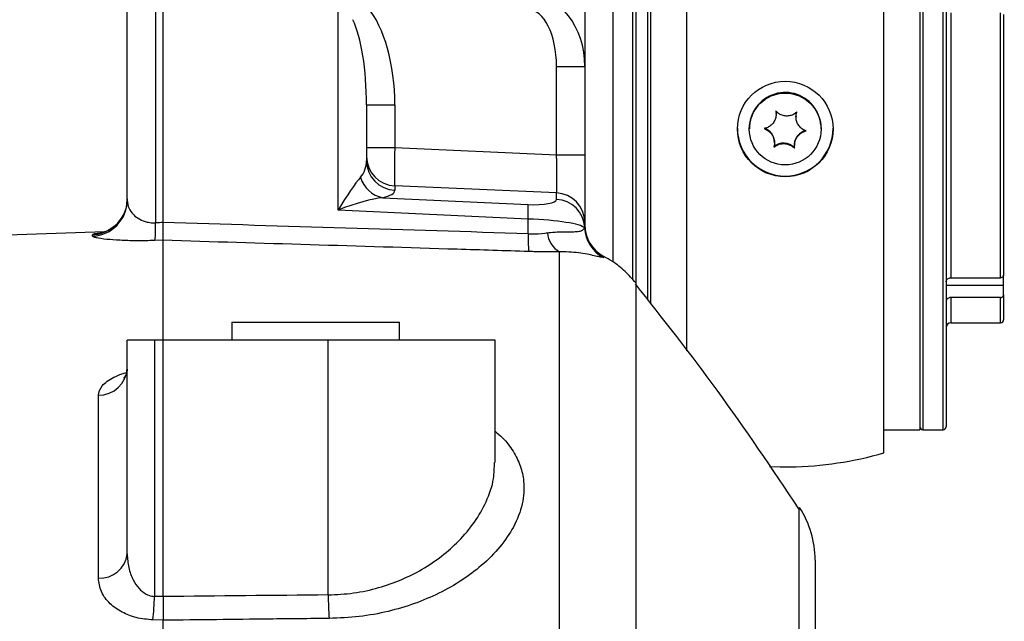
# Model space of a CAD drawing. Extents: x 0 to 8410, y 0 to 5940.
# Tile 143 of 210: x 7280 to 7444, y 3061 to 3162. Entities that reach past the tile are written whole.
import ezdxf

# ---------------------------------------------------------------- set-up
doc = ezdxf.new("R2010")
doc.units = 0
doc.header["$LTSCALE"] = 10
doc.layers.get('0').update_dxf_attribs({"linetype": 'CONTINUOUS'})
doc.styles.add('SLDTEXTSTYLE0', font='TXT', dxfattribs={"width": 0.605})
doc.dimstyles.new('SLDDIMSTYLE1', dxfattribs={"dimtxt": 50, "dimasz": 50, "dimexe": 0, "dimexo": 0.0625, "dimgap": 12.5, "dimtad": 1, "dimdec": 1, "dimrnd": 1e-09, "dimzin": 12, "dimtxsty": 'SLDTEXTSTYLE0', "dimsah": 1, "dimcen": 0.09, "dimazin": 3, "dimtfac": 1, "dimtofl": 0, "dimtmove": 0, "dimatfit": 3, "dimtolj": 1, "dimtzin": 12})

# ---------------------------------------------------------------- blocks, each defined once
blk = doc.blocks.new('_D_7')
at = {"color": 7, "linetype": 'CONTINUOUS'}
for p, q in [((7266.78, 4418.5), (7266.78, 2774.61)), ((7032.78, 2981.17), (7032.78, 2774.61)), ((7032.78, 2789.61), (7266.78, 2789.61)), ((7266.78, 2789.61), (7764.68, 2789.61))]:
    blk.add_line(p, q, dxfattribs=at)
for points in [[(7032.78, 2789.61), (7082.78, 2782.11), (7082.78, 2797.11)], [(7266.78, 2789.61), (7216.78, 2797.11), (7216.78, 2782.11)]]:
    blk.add_solid(points, dxfattribs=at)
at = {"color": 7, "linetype": 'CONTINUOUS', "char_height": 50, "attachment_point": 1, "style": 'SLDTEXTSTYLE0'}
for s, insert in [('234', (7493.71, 2930.8)), ('(3x M10)', (7493.71, 2854.06))]:
    blk.add_mtext(s, dxfattribs=dict(at, insert=insert))

msp = doc.modelspace()

# ---------------------------------------------------------------- linework, layer by layer
at = {"color": 7, "linetype": 'CONTINUOUS'}
for p, q in [((7382.28, 3118.41), (7382.28, 3198.84)), ((7385.28, 3199.34), (7385.28, 3114.39)), ((7430.28, 3199.34), (7430.28, 3093.34)), ((7303.78, 3128), (7303.78, 3190.12)), ((7391.28, 3190.93), (7391.28, 3106.53)), ((7424.28, 3089.49), (7424.28, 3190.93)), ((7297.78, 3131.74), (7297.78, 3187.57)), ((7374.28, 3182.36), (7374.28, 3154.11)), ((7434.68, 3175.22), (7434.68, 3093.84)), ((7444.28, 3162.8), (7444.28, 3119.2)), ((7374.28, 3154.11), (7374.28, 3139.36)), ((7337.78, 3147.68), (7337.78, 3138.34)), ((7406.25, 3146.17), (7406.25, 3146.23)), ((7409.58, 3145.76), (7409.58, 3145.7)), ((7401.78, 3143.79), (7401.78, 3143.71)), ((7401.78, 3143.71), (7401.78, 3143.67)), ((7413.78, 3143.71), (7413.78, 3143.79)), ((7413.78, 3143.67), (7413.78, 3143.71)), ((7405.98, 3141.36), (7405.98, 3141.43)), ((7409.31, 3140.96), (7409.31, 3140.9)), ((7374.28, 3139.36), (7374.28, 3128.05)), ((7374.28, 3128.05), (7374.28, 3127.64)), ((7294.05, 3126.48), (7252.6, 3125.03)), ((7303.78, 3108.35), (7303.78, 3125.04)), ((7377.47, 3122.34), (7377.45, 3122.34)), ((7444.28, 3117.55), (7444.28, 3119.2)), ((7382.79, 3117.93), (7382.79, 3117.82)), ((7435.48, 3118.79), (7443.78, 3118.79)), ((7444.28, 3115.9), (7444.28, 3117.55)), ((7444.28, 3115.9), (7444.28, 3111.74)), ((7443.78, 3115.48), (7435.48, 3115.48)), ((7315.28, 3111.35), (7315.28, 3108.35)), ((7315.28, 3111.35), (7343.28, 3111.35)), ((7343.28, 3108.35), (7343.28, 3111.35)), ((7435.48, 3111.24), (7443.78, 3111.24)), ((7297.78, 3072.59), (7297.78, 3108.35)), ((7302.34, 3108.35), (7297.78, 3108.35)), ((7303.78, 3108.35), (7302.34, 3108.35)), ((7303.78, 3065.44), (7303.78, 3108.35)), ((7331.37, 3108.35), (7303.78, 3108.35)), ((7359.28, 3108.35), (7331.37, 3108.35)), ((7359.28, 3087.9), (7359.28, 3108.35)), ((7424.28, 3093.34), (7430.28, 3093.34)), ((7430.78, 3093.34), (7434.18, 3093.34)), ((7405.15, 3087.2), (7406.92, 3087.15)), ((7303.78, 3065.44), (7303.78, 3065.44)), ((7303.78, 3061.51), (7303.78, 3061.5)), ((7303.78, 3019.86), (7303.78, 3061.5))]:
    msp.add_line(p, q, dxfattribs=at)
at = {"color": 8, "linetype": 'CONTINUOUS'}
for p, q in [((7382.78, 3199.34), (7382.78, 3117.86)), ((7384.78, 3115.01), (7384.78, 3199.34)), ((7430.78, 3199.34), (7430.78, 3093.34)), ((7378.93, 3191.96), (7378.93, 3121.45)), ((7302.51, 3190.07), (7302.51, 3127.96)), ((7434.18, 3093.34), (7434.18, 3175.5)), ((7333.04, 3130.11), (7333.04, 3166.61)), ((7435.48, 3163.07), (7435.48, 3118.79)), ((7443.78, 3118.79), (7443.78, 3163.07)), ((7369.54, 3139.36), (7369.54, 3154.11)), ((7369.54, 3154.11), (7374.28, 3154.11)), ((7337.78, 3147.68), (7342.51, 3147.68)), ((7342.51, 3147.68), (7342.51, 3140.55)), ((7337.78, 3140.55), (7342.51, 3140.55)), ((7342.51, 3140.55), (7369.54, 3139.36)), ((7369.54, 3139.36), (7374.28, 3139.36)), ((7342.51, 3134.15), (7342.51, 3133.42)), ((7369.54, 3132.96), (7342.51, 3134.15)), ((7369.54, 3131.87), (7369.54, 3132.96)), ((7340.49, 3132.17), (7364.8, 3131.02)), ((7364.8, 3128.6), (7333.04, 3130.11)), ((7364.8, 3126.13), (7364.8, 3128.6)), ((7374.28, 3127.59), (7374.28, 3127.64)), ((7291.99, 3125.75), (7291.99, 3125.98)), ((7374.21, 3127.12), (7374.27, 3127.21)), ((7303.78, 3125.04), (7302.41, 3125)), ((7377.44, 3122.22), (7377.37, 3122.17)), ((7377.45, 3122.34), (7377.44, 3122.22)), ((7434.68, 3117.55), (7444.28, 3117.55)), ((7435.48, 3115.48), (7435.48, 3111.24)), ((7443.78, 3111.24), (7443.78, 3115.48)), ((7302.34, 3108.35), (7302.34, 3065.47)), ((7331.37, 3065.72), (7331.37, 3108.35)), ((7292.95, 3068.54), (7292.95, 3099.12)), ((7303.78, 3061.5), (7302.08, 3061.54))]:
    msp.add_line(p, q, dxfattribs=at)
at = {"color": 7, "linetype": 'CONTINUOUS', "flags": 128}
for points in [[(7406.2, 3146.71), (7406.25, 3146.23), (7406.25, 3146.23)], [(7409.58, 3145.76), (7409.59, 3146.05), (7409.69, 3146.52)], [(7297.78, 3131.97), (7297.67, 3130.83), (7297.53, 3130.27)]]:
    msp.add_lwpolyline(points, dxfattribs=at)
at = {"color": 7, "linetype": 'CONTINUOUS'}
for centre, radius in [((7407.78, 3143.66), 7.99), ((7407.77, 3143.66), 6)]:
    msp.add_circle(centre, radius, dxfattribs=at)
for centre, radius, start, end in [((7407.78, 3143.78), 6, 34.3599, 179.9442), ((7407.78, 3143.71), 6, 34.3599, 179.9442), ((7407.78, 3143.71), 6, 0.0495, 146.7696), ((7407.79, 3143.78), 5.99, 0.0024, 34.3701), ((7407.79, 3143.71), 5.99, 0.0024, 34.3701), ((7407.77, 3143.71), 5.99, 146.7551, 179.9975), ((7403.48, 3141.42), 2.5, 0.0143, 71.2571), ((7407.78, 3143.79), 8, 180.0448, 359.9552), ((7411.8, 3140.96), 2.5, 102.3314, 179.9718), ((7407.51, 3138.79), 2.5, 42.4017, 131.1745), ((7380.27, 3127.64), 6, 180.0008, 242.1416), ((7435.48, 3110.44), 0.8, 90, 180), ((7443.78, 3111.74), 0.5, 270, 360), ((7430.78, 3093.84), 0.5, 180, 270), ((7434.18, 3093.84), 0.5, 270, 360), ((7407.78, 3146.34), 59.2, 270.8241, 286.1836), ((7407.78, 3146.16), 59.02, 269.1733, 270.8267), ((7396.78, 3071.56), 16, 359.9995, 33.2084)]:
    msp.add_arc(centre, radius, start, end, dxfattribs=at)
at = {"color": 8, "linetype": 'CONTINUOUS'}
for centre, radius, start, end in [((7342.73, 3139.11), 4.96, 180.4105, 267.4658), ((7342.73, 3138.37), 4.96, 180.4105, 267.4658), ((7341.48, 3136.99), 4.92, 196.6232, 258.4694), ((7369.32, 3128.01), 4.96, 0.4123, 87.4644), ((7291.78, 3131.74), 5.99, 271.9362, 359.9408), ((7340.13, 3129.81), 24.7, 357.1917, 2.8083), ((7369.32, 3126.92), 4.96, 3.3646, 87.434), ((7291.78, 3131.98), 6, 271.9761, 343.4245), ((7283.45, 3127.15), 19.08, 353.5198, 2.4401), ((7380.27, 3127.64), 6, 180.4493, 241.9762), ((7383.51, 3125.31), 18.73, 177.4661, 186.5687), ((7372, 3126.59), 3.99, 184.2612, 240.9221), ((7380.2, 3127.46), 6, 183.2885, 241.9261), ((7380.26, 3127.51), 6, 182.9088, 242.016), ((7293.01, 3103.89), 4.77, 269.3166, 357.3108), ((7293.24, 3073.09), 4.56, 266.3501, 353.6431), ((7263.2, 3066.1), 39.14, 353.3124, 359.0804), ((7379.9, 3065.89), 48.53, 180.1971, 184.8613)]:
    msp.add_arc(centre, radius, start, end, dxfattribs=at)
for centre, major_axis, ratio, start_param, end_param in [((7364.28, 3153.66), (1, 12.48), 0.7971, 4.812268, 6.330705), ((7332.51, 3146.77), (0.6, 20.02), 0.498632, 4.772776, 5.768348), ((7364.54, 3153.66), (0.3, 10.01), 0.498632, 4.772776, 6.291212), ((7332.78, 3146.77), (0.28, 17.52), 0.28488, 4.768795, 5.764367), ((7342.78, 3140.55), (0.22, 6.5), 0.040216, 1.572687, 2.966651), ((7369.28, 3139.38), (-0.22, 6.52), 0.039977, 3.31301, 4.706974), ((7332.78, 3138.93), (4.22, -3.06), 0.877807, 6.203762, 6.850812), ((7332.78, 3127.61), (4.92, 8.67), 0.103504, 0.46655, 1.337937), ((7332.51, 3134.01), (10, -0.62), 0.225846, 5.650238, 6.297287), ((7332.78, 3127.61), (9.83, 4.12), 0.207829, 0.585967, 1.457353), ((7364.54, 3132.17), (5, -0.31), 0.225846, 4.778851, 6.297287), ((8116.21, 2931.58), (6484.28, 170.11), 0.03382, 1.695532, 1.695728), ((6491.34, 2931.58), (6484.28, -170.11), 0.03382, 1.436569, 1.446061), ((7364.28, 3127.25), (10, -0.3), 0.136537, 0.122546, 1.522558), ((6380.3, 2821.35), (3179.87, 0), 0.080217, 1.276138, 1.27661), ((8005.01, 2821.35), (4089.51, 0), 0.060583, 1.736275, 1.74312)]:
    msp.add_ellipse(centre, major_axis=major_axis, ratio=ratio, start_param=start_param, end_param=end_param, dxfattribs=at)
at = {"color": 7, "linetype": 'CONTINUOUS'}
for points, knots in [([(7406.2, 3146.67), (7406.23, 3146.38), (7406.28, 3145.87), (7406.05, 3145.1), (7405.67, 3144.51), (7405.15, 3144.06), (7404.67, 3143.83), (7404.38, 3143.77), (7404.28, 3143.74)], [0, 0, 0, 0, 0.235553, 0.408145, 0.581123, 0.745057, 0.917168, 1, 1, 1, 1]), ([(7409.69, 3146.47), (7409.46, 3146.3), (7409.05, 3145.99), (7408.28, 3145.81), (7407.58, 3145.84), (7406.93, 3146.07), (7406.48, 3146.37), (7406.27, 3146.6), (7406.2, 3146.67)], [0, 0, 0, 0, 0.235568, 0.408149, 0.581144, 0.745073, 0.917186, 1, 1, 1, 1]), ([(7411.27, 3143.35), (7411.01, 3143.46), (7410.55, 3143.66), (7410.01, 3144.23), (7409.69, 3144.85), (7409.55, 3145.53), (7409.59, 3146.08), (7409.67, 3146.38), (7409.69, 3146.47)], [0, 0, 0, 0, 0.235568, 0.408158, 0.581145, 0.745087, 0.917177, 1, 1, 1, 1]), ([(7404.28, 3143.74), (7404.54, 3143.62), (7405, 3143.4), (7405.54, 3142.82), (7405.87, 3142.19), (7406, 3141.52), (7405.97, 3141), (7405.89, 3140.72), (7405.86, 3140.62)], [0, 0, 0, 0, 0.235575, 0.408148, 0.581153, 0.745065, 0.917192, 1, 1, 1, 1]), ([(7409.35, 3140.43), (7409.32, 3140.71), (7409.27, 3141.19), (7409.5, 3141.94), (7409.88, 3142.53), (7410.4, 3142.99), (7410.88, 3143.24), (7411.18, 3143.33), (7411.27, 3143.35)], [0, 0, 0, 0, 0.235539, 0.408127, 0.581137, 0.745053, 0.917169, 1, 1, 1, 1]), ([(7405.86, 3140.62), (7406.09, 3140.79), (7406.5, 3141.07), (7407.27, 3141.24), (7407.97, 3141.2), (7408.62, 3140.99), (7409.07, 3140.7), (7409.28, 3140.49), (7409.35, 3140.43)], [0, 0, 0, 0, 0.235564, 0.40815, 0.581147, 0.745076, 0.917194, 1, 1, 1, 1]), ([(7297.52, 3130.28), (7297.4, 3129.92), (7297.15, 3129.2), (7296.53, 3128.28), (7295.84, 3127.54), (7295.12, 3127), (7294.47, 3126.64), (7293.94, 3126.42), (7293.58, 3126.32), (7293.4, 3126.28), (7293.4, 3126.28), (7293.4, 3126.28)], [0, 0, 0, 0, 0.144598, 0.286558, 0.417252, 0.536114, 0.641174, 0.733741, 0.82354, 0.92216, 1, 1, 1, 1]), ([(7303.78, 3125.04), (7303.78, 3125.14), (7303.78, 3125.36), (7303.78, 3126.36), (7303.78, 3127.46), (7303.78, 3128)], [0, 0, 0, 0, 0.282503, 0.6412515, 1, 1, 1, 1]), ([(7382.79, 3117.93), (7382.22, 3118.58), (7381.06, 3119.91), (7379.2, 3121.35), (7377.94, 3122.07), (7377.45, 3122.34)], [0, 0, 0, 0, 0.376954, 0.763986, 1, 1, 1, 1]), ([(7444.28, 3119.2), (7444.28, 3119.19), (7444.27, 3119.13), (7444.24, 3119.03), (7444.15, 3118.91), (7444.03, 3118.84), (7443.9, 3118.79), (7443.82, 3118.79), (7443.78, 3118.79)], [0, 0, 0, 0, 0.0522864, 0.26808, 0.4837028, 0.6987361, 0.83328, 1, 1, 1, 1]), ([(7410.07, 3080.14), (7405.6, 3086.81), (7396.95, 3099.7), (7387.36, 3111.89), (7382.73, 3117.77)], [0, 0, 0, 0, 0.517787, 1, 1, 1, 1]), ([(7434.68, 3118.12), (7434.68, 3118.15), (7434.68, 3118.25), (7434.75, 3118.43), (7434.92, 3118.61), (7435.15, 3118.74), (7435.35, 3118.78), (7435.46, 3118.79), (7435.48, 3118.79)], [0, 0, 0, 0, 0.091643, 0.307063, 0.52247, 0.737473, 0.951705, 1, 1, 1, 1]), ([(7443.78, 3115.48), (7443.78, 3115.48), (7443.83, 3115.49), (7443.93, 3115.5), (7444.06, 3115.55), (7444.19, 3115.65), (7444.26, 3115.77), (7444.27, 3115.86), (7444.28, 3115.9)], [0, 0, 0, 0, 0.034121, 0.166972, 0.380979, 0.594994, 0.809581, 1, 1, 1, 1]), ([(7435.48, 3115.48), (7435.42, 3115.48), (7435.28, 3115.47), (7435.05, 3115.4), (7434.85, 3115.25), (7434.73, 3115.08), (7434.68, 3114.93), (7434.68, 3114.85), (7434.68, 3114.81)], [0, 0, 0, 0, 0.1325582, 0.3459724, 0.5596249, 0.7739766, 0.908486, 1, 1, 1, 1]), ([(7297.74, 3103.66), (7297.75, 3103.52), (7297.77, 3103.08), (7297.54, 3102.47), (7297.26, 3102.05), (7297.22, 3102.02), (7297.2, 3102)], [0, 0, 0, 0, 0.152205, 0.493012, 0.787688, 1, 1, 1, 1]), ([(7410.11, 3080.17), (7410.11, 3080.22), (7410.11, 3080.41), (7410.11, 3080.34), (7410.11, 3080.29)], [0, 0, 0, 0, 0.285361, 1, 1, 1, 1]), ([(7412.78, 3071.52), (7412.78, 3071.53), (7412.78, 3071.62), (7412.78, 3071.13), (7412.78, 3069.75), (7412.78, 3067.22), (7412.78, 3064.01), (7412.78, 3060.33), (7412.78, 3055.79), (7412.78, 3050.48), (7412.78, 3044.43), (7412.78, 3037.65), (7412.78, 3029.71), (7412.78, 3020.42), (7412.78, 3009.7), (7412.78, 2998.13), (7412.78, 2985.78), (7412.78, 2974.77), (7412.78, 2967.64), (7412.78, 2965.1)], [0, 0, 0, 0, 0.009307, 0.061455, 0.132314, 0.203171, 0.256944, 0.315152, 0.373673, 0.432195, 0.491158, 0.550123, 0.6094, 0.679846, 0.750452, 0.821061, 0.891509, 0.96138, 1, 1, 1, 1]), ([(7581.71, 3067.74), (7581.42, 3066.19), (7580.73, 3062.45), (7579.34, 3056.66), (7577.59, 3050.41), (7575.59, 3044.33), (7573.36, 3038.45), (7570.92, 3032.77), (7568.25, 3027.32), (7565.37, 3022.08), (7562.26, 3017.02), (7558.89, 3012.11), (7555.28, 3007.36), (7551.42, 3002.78), (7547.32, 2998.39), (7543, 2994.21), (7538.46, 2990.24), (7533.72, 2986.52), (7528.79, 2983.04), (7523.68, 2979.82), (7518.36, 2976.83), (7512.83, 2974.08), (7507.08, 2971.58), (7501.15, 2969.32), (7495.03, 2967.33), (7488.74, 2965.6), (7482.28, 2964.14), (7475.69, 2962.96), (7468.96, 2962.07), (7462.12, 2961.46), (7455.17, 2961.14), (7448.11, 2961.1), (7440.95, 2961.35), (7433.7, 2961.9), (7426.36, 2962.74), (7418.96, 2963.87), (7411.49, 2965.3), (7403.99, 2967.02), (7396.47, 2969.03), (7388.93, 2971.34), (7381.4, 2973.93), (7373.89, 2976.81), (7366.43, 2979.96), (7359.03, 2983.39), (7351.71, 2987.08), (7344.49, 2991.02), (7337.39, 2995.21), (7330.39, 2999.65), (7323.5, 3004.34), (7316.71, 3009.28), (7310.05, 3014.47), (7303.55, 3019.87), (7297.22, 3025.49), (7291.07, 3031.31), (7285.25, 3037.17), (7281.57, 3041.18), (7279.8, 3043.11)], [0, 0, 0, 0, 0.012087, 0.028999, 0.045828, 0.062556, 0.079167, 0.095653, 0.112004, 0.128232, 0.144492, 0.160996, 0.177683, 0.194538, 0.211545, 0.228681, 0.245922, 0.263242, 0.280612, 0.298018, 0.315487, 0.333271, 0.351234, 0.36937, 0.387673, 0.406132, 0.424733, 0.443461, 0.462296, 0.481224, 0.500204, 0.519343, 0.53862, 0.558035, 0.577588, 0.597276, 0.61709, 0.637023, 0.657062, 0.677192, 0.697397, 0.717659, 0.737956, 0.758268, 0.778568, 0.798829, 0.819031, 0.839189, 0.859458, 0.879819, 0.90017, 0.920502, 0.940805, 0.961073, 0.981301, 1, 1, 1, 1]), ([(7303.78, 3065.44), (7303.78, 3065.06), (7303.77, 3064.12), (7303.77, 3062.68), (7303.77, 3061.9), (7303.78, 3061.51)], [0, 0, 0, 0, 0.253082, 0.626561, 1, 1, 1, 1])]:
    msp.add_open_spline(points, degree=3, knots=knots, dxfattribs=at)
at = {"color": 8, "linetype": 'CONTINUOUS'}
for points, knots in [([(7297.78, 3131.74), (7297.83, 3131.28), (7297.94, 3130.46), (7298.71, 3129.37), (7299.73, 3128.57), (7300.87, 3128.11), (7301.85, 3127.96), (7302.34, 3127.96), (7302.51, 3127.96)], [0, 0, 0, 0, 0.286564, 0.52527, 0.71011, 0.862662, 0.952784, 1, 1, 1, 1]), ([(7374.27, 3127.21), (7374.27, 3127.3), (7374.27, 3127.43), (7374.28, 3127.56), (7374.28, 3127.59)], [0, 0, 0, 0, 0.7255468, 1, 1, 1, 1]), ([(7291.99, 3125.98), (7292.04, 3126.03), (7292.15, 3126.13), (7292.69, 3126.23), (7293.27, 3126.28), (7293.41, 3126.29)], [0, 0, 0, 0, 0.430616, 0.861035, 1, 1, 1, 1]), ([(7302.41, 3125), (7301.35, 3124.98), (7299.24, 3124.94), (7296.45, 3125.03), (7294.11, 3125.2), (7292.74, 3125.41), (7292.08, 3125.6), (7292.02, 3125.7), (7291.99, 3125.75)], [0, 0, 0, 0, 0.174465, 0.347638, 0.532312, 0.749936, 0.874958, 1, 1, 1, 1]), ([(7364.8, 3126.13), (7364.97, 3126.13), (7365.94, 3126.1), (7367.05, 3126.17), (7367.89, 3126.28), (7368.02, 3126.29)], [0, 0, 0, 0, 0.156322, 0.863034, 1, 1, 1, 1]), ([(7368.02, 3126.29), (7368.19, 3126.32), (7369.41, 3126.47), (7371.02, 3126.48), (7372.49, 3126.47), (7373.37, 3126.53), (7373.96, 3126.72), (7374.12, 3126.99), (7374.21, 3127.12)], [0, 0, 0, 0, 0.0493842, 0.3464482, 0.5049887, 0.6635339, 0.8316653, 1, 1, 1, 1]), ([(7364.9, 3123.16), (7360.91, 3123.29), (7340.53, 3123.92), (7320.16, 3124.54), (7303.78, 3125.04)], [0, 0, 0, 0, 0.196044, 1, 1, 1, 1]), ([(7370.06, 3123.11), (7369.37, 3123.1), (7367.99, 3123.1), (7366.22, 3123.13), (7365.18, 3123.15), (7364.9, 3123.16)], [0, 0, 0, 0, 0.415249, 0.841891, 1, 1, 1, 1]), ([(7370.06, 2978.48), (7370.06, 2981.07), (7370.05, 2988.53), (7370.05, 3000.33), (7370.05, 3013.84), (7370.05, 3026.71), (7370.06, 3038.92), (7370.06, 3050.42), (7370.06, 3061.22), (7370.06, 3071.28), (7370.06, 3080.56), (7370.06, 3089.01), (7370.06, 3096.61), (7370.06, 3103.31), (7370.06, 3109.13), (7370.06, 3114.06), (7370.06, 3118.06), (7370.06, 3121.19), (7370.06, 3122.47), (7370.06, 3123.11)], [0, 0, 0, 0, 0.032069, 0.092655, 0.153241, 0.21373, 0.274029, 0.334348, 0.394856, 0.455462, 0.516067, 0.576576, 0.636895, 0.697253, 0.757802, 0.818447, 0.879093, 0.939642, 1, 1, 1, 1]), ([(7377.37, 3122.17), (7377.27, 3122.17), (7377.07, 3122.18), (7376.38, 3122.34), (7375.36, 3122.58), (7374.06, 3122.84), (7372.49, 3123.04), (7371.12, 3123.12), (7370.26, 3123.11), (7370.06, 3123.11)], [0, 0, 0, 0, 0.172205, 0.344288, 0.506243, 0.668055, 0.811384, 0.954583, 1, 1, 1, 1]), ([(7382.79, 3117.82), (7382.79, 3117.53), (7382.79, 3116.98), (7382.8, 3114.94), (7382.79, 3112.33), (7382.78, 3109.02), (7382.78, 3105.19), (7382.79, 3100.81), (7382.79, 3096.01), (7382.79, 3090.4), (7382.79, 3083.9), (7382.79, 3076.49), (7382.8, 3068.58), (7382.79, 3060.43), (7382.78, 3051.95), (7382.79, 3043.28), (7382.79, 3033.74), (7382.78, 3023.25), (7382.79, 3011.9), (7382.78, 3000.29), (7382.78, 2988.74), (7382.78, 2979.79), (7382.78, 2974.7), (7382.78, 2973.5)], [0, 0, 0, 0, 0.060004, 0.112149, 0.164434, 0.213587, 0.262858, 0.308575, 0.354387, 0.398809, 0.450947, 0.503226, 0.552372, 0.601637, 0.647347, 0.693153, 0.737568, 0.789682, 0.841937, 0.891062, 0.940303, 0.985994, 1, 1, 1, 1]), ([(7292.95, 3099.12), (7293.07, 3099.66), (7293.26, 3100.48), (7294.38, 3101.47), (7295.5, 3102.14), (7296.61, 3102.62), (7297.39, 3102.85), (7297.65, 3102.92)], [0, 0, 0, 0, 0.3671663, 0.5524415, 0.7376519, 0.9148466, 1, 1, 1, 1]), ([(7608.55, 3097.8), (7608.35, 3093.06), (7607.95, 3083.58), (7606.07, 3069.64), (7603.23, 3056.05), (7599.34, 3042.93), (7594.36, 3030.37), (7588.36, 3018.46), (7581.39, 3007.31), (7573.6, 2997.13), (7565.06, 2987.97), (7555.88, 2979.79), (7546.04, 2972.51), (7535.41, 2966.03), (7524.01, 2960.45), (7511.88, 2955.8), (7499.33, 2952.17), (7485.9, 2949.45), (7471.61, 2947.78), (7456.51, 2947.26), (7441.22, 2947.93), (7426.37, 2949.69), (7412.02, 2952.4), (7398.21, 2955.89), (7384.49, 2960.25), (7370.92, 2965.43), (7357.19, 2971.57), (7343.38, 2978.76), (7329.54, 2987.02), (7316.1, 2996.14), (7303.14, 3006.06), (7291.6, 3016.04), (7281.35, 3025.81), (7275.41, 3032.18), (7272.44, 3035.36)], [0, 0, 0, 0, 0.030083, 0.060267, 0.090442, 0.12051, 0.150704, 0.181015, 0.211328, 0.241523, 0.27067, 0.299909, 0.329158, 0.358316, 0.389195, 0.420161, 0.451137, 0.48203, 0.516735, 0.551538, 0.58635, 0.621068, 0.652265, 0.683552, 0.714873, 0.746166, 0.777368, 0.811103, 0.844948, 0.878829, 0.912672, 0.946405, 0.973203, 1, 1, 1, 1]), ([(7359.28, 3093.1), (7359.69, 3092.75), (7360.93, 3091.7), (7362.36, 3089.76), (7363.58, 3087.32), (7364.23, 3084.38), (7364, 3080.94), (7362.59, 3077.23), (7360.23, 3073.75), (7357.27, 3070.75), (7353.79, 3068.13), (7350.04, 3065.99), (7345.89, 3064.22), (7341.42, 3062.89), (7336.6, 3062), (7333.23, 3061.85), (7331.54, 3061.78)], [0, 0, 0, 0, 0.033075, 0.100248, 0.1677, 0.234915, 0.33194, 0.42898, 0.513471, 0.597936, 0.668549, 0.739126, 0.80408, 0.868991, 0.93451, 1, 1, 1, 1]), ([(7331.37, 3065.72), (7332.79, 3065.79), (7335.7, 3065.94), (7339.83, 3066.86), (7343.68, 3068.22), (7347.23, 3070.01), (7350.45, 3072.19), (7353.42, 3074.85), (7355.96, 3077.91), (7357.95, 3081.42), (7359.14, 3084.81), (7359.15, 3086.99), (7359.16, 3087.89)], [0, 0, 0, 0, 0.084442, 0.172043, 0.257676, 0.34555, 0.440803, 0.537956, 0.653592, 0.771588, 0.904803, 1, 1, 1, 1]), ([(7410.11, 2965.66), (7410.11, 2965.66), (7410.11, 2969.95), (7410.11, 2976.74), (7410.11, 2986.13), (7410.11, 2993.95), (7410.11, 3001.52), (7410.11, 3009.09), (7410.11, 3016.56), (7410.11, 3023.92), (7410.11, 3030.91), (7410.11, 3038.14), (7410.11, 3045.4), (7410.11, 3052.31), (7410.11, 3058.36), (7410.11, 3063.76), (7410.11, 3068.57), (7410.11, 3072.67), (7410.11, 3075.92), (7410.11, 3078.22), (7410.11, 3079.66), (7410.11, 3080.01), (7410.11, 3080.17)], [0, 0, 0, 0, 0.0000115, 0.0620318, 0.1041873, 0.1463435, 0.1887718, 0.2312001, 0.2781067, 0.3250143, 0.3722898, 0.4195642, 0.4804305, 0.5414986, 0.5973459, 0.6533475, 0.715326, 0.777523, 0.8383031, 0.8992823, 0.9550549, 1, 1, 1, 1]), ([(7297.78, 3072.59), (7297.82, 3071.81), (7297.92, 3070.33), (7298.62, 3068.35), (7299.62, 3066.83), (7300.73, 3065.91), (7301.69, 3065.54), (7302.19, 3065.49), (7302.34, 3065.47)], [0, 0, 0, 0, 0.266394, 0.513085, 0.702375, 0.858547, 0.955652, 1, 1, 1, 1]), ([(7302.08, 3061.54), (7301.13, 3061.63), (7299.23, 3061.8), (7296.76, 3062.81), (7294.71, 3064.3), (7293.24, 3066.27), (7293.05, 3067.77), (7292.95, 3068.54)], [0, 0, 0, 0, 0.174911, 0.348453, 0.536749, 0.763776, 1, 1, 1, 1]), ([(7331.54, 3061.78), (7328.22, 3061.75), (7318.96, 3061.67), (7309.72, 3061.51), (7303.78, 3061.51), (7303.78, 3061.51)], [0, 0, 0, 0, 0.359264, 0.999999, 1, 1, 1, 1])]:
    msp.add_open_spline(points, degree=3, knots=knots, dxfattribs=at)

# ---------------------------------------------------------------- dimensions: what is measured, and where the dimension line sits
at = {"color": 7, "linetype": 'CONTINUOUS'}
dim = msp.add_linear_dim(base=(7266.78, 2789.61), p1=(7032.78, 3001.17), p2=(7266.78, 4438.5), text='<>\\P(3x M10)', dimstyle='SLDDIMSTYLE1', dxfattribs=at)
dim.commit()
dim.dimension.update_dxf_attribs({"geometry": '_D_7', "text_midpoint": (7629.19, 2789.61), "dimtype": 160})

doc.saveas('drawing.dxf')
